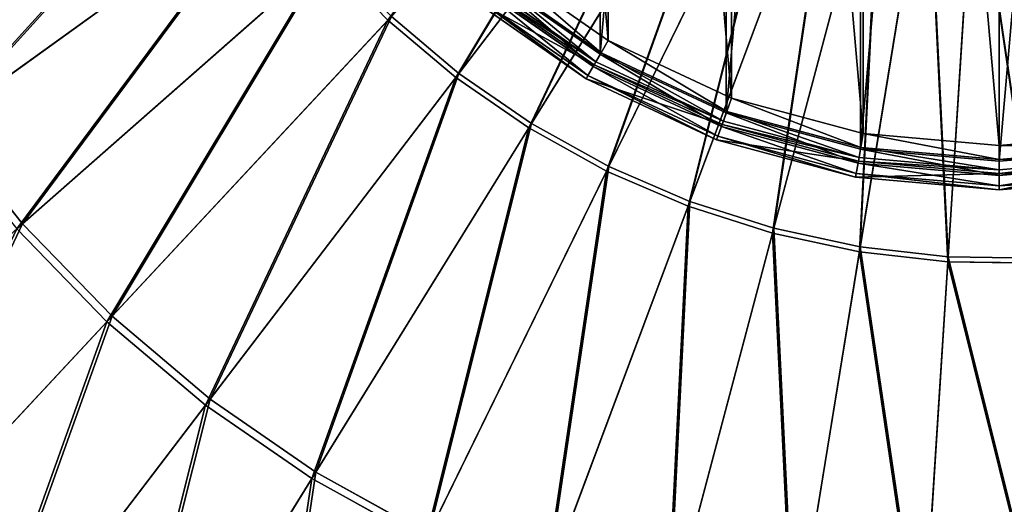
# Model space of a CAD drawing. Extents: x 0 to 1840, y 0 to 334.
# Tile 11 of 109: x 130 to 167, y 123 to 142. Entities that reach past the tile are written whole.
import ezdxf

# ---------------------------------------------------------------- set-up
doc = ezdxf.new("R2010")
doc.units = 0
doc.layers.get('0').update_dxf_attribs({"color": 13, "linetype": 'CONTINUOUS'})

# ---------------------------------------------------------------- blocks, each defined once
blk = doc.blocks.new('GROUP_4')
for p, q in [((154.783, 153.878, 164.205), (143.843, 142.153, 161.83)), ((146.431, 139.966, 161.83), (156.169, 152.707, 164.205)), ((146.549, 140.121, 160.847), (156.229, 152.785, 163.209)), ((157.664, 151.677, 164.205), (149.221, 138.043, 161.83)), ((149.324, 138.209, 160.847), (157.715, 151.76, 163.209)), ((152.186, 136.402, 161.83), (159.252, 150.798, 164.205)), ((152.272, 136.577, 160.847), (159.295, 150.886, 163.209)), ((160.918, 150.079, 164.205), (155.298, 135.06, 161.83)), ((155.366, 135.243, 160.847), (160.952, 150.171, 163.209)), ((158.576, 134.218, 160.847), (162.672, 149.622, 163.209)), ((158.526, 134.03, 161.83), (162.647, 149.527, 164.205)), ((161.871, 133.513, 160.847), (164.437, 149.244, 163.209)), ((161.839, 133.321, 161.83), (164.422, 149.148, 164.205)), ((165.206, 132.94, 161.83), (166.225, 148.944, 164.205)), ((165.219, 133.134, 160.847), (166.231, 149.042, 163.209)), ((126.84, 138.219, 156.937), (139.529, 147.348, 160.847)), ((139.37, 147.234, 161.83), (126.605, 138.05, 157.895)), ((129.896, 134.384, 156.937), (141.628, 144.713, 160.847)), ((129.678, 134.193, 157.895), (141.482, 144.584, 161.83)), ((143.843, 142.153, 161.83), (141.482, 144.584, 161.83)), ((143.843, 142.153, 161.83), (133.114, 130.655, 157.895)), ((133.313, 130.867, 156.937), (143.976, 142.296, 160.847)), ((146.431, 139.966, 161.83), (143.843, 142.153, 161.83)), ((143.976, 142.296, 160.847), (146.549, 140.121, 160.847)), ((136.881, 127.472, 157.895), (146.431, 139.966, 161.83)), ((137.057, 127.702, 156.937), (146.549, 140.121, 160.847)), ((149.221, 138.043, 161.83), (146.431, 139.966, 161.83)), ((146.549, 140.121, 160.847), (149.324, 138.209, 160.847)), ((126.84, 138.219, 156.937), (129.896, 134.384, 156.937)), ((149.221, 138.043, 161.83), (140.942, 124.672, 157.895)), ((141.095, 124.919, 156.937), (149.324, 138.209, 160.847)), ((152.186, 136.402, 161.83), (149.221, 138.043, 161.83)), ((149.324, 138.209, 160.847), (152.272, 136.577, 160.847)), ((145.385, 122.545, 156.937), (152.272, 136.577, 160.847)), ((152.272, 136.577, 160.847), (155.366, 135.243, 160.847)), ((145.257, 122.285, 157.895), (152.186, 136.402, 161.83)), ((155.298, 135.06, 161.83), (152.186, 136.402, 161.83)), ((155.298, 135.06, 161.83), (149.786, 120.332, 157.895)), ((149.888, 120.604, 156.937), (155.366, 135.243, 160.847)), ((158.526, 134.03, 161.83), (155.298, 135.06, 161.83)), ((155.366, 135.243, 160.847), (158.576, 134.218, 160.847)), ((118.508, 124.36, 151.515), (129.896, 134.384, 156.937)), ((133.114, 130.655, 157.895), (129.678, 134.193, 157.895)), ((129.896, 134.384, 156.937), (133.313, 130.867, 156.937)), ((154.559, 119.113, 156.937), (158.576, 134.218, 160.847)), ((158.576, 134.218, 160.847), (161.871, 133.513, 160.847)), ((154.484, 118.832, 157.895), (158.526, 134.03, 161.83)), ((161.839, 133.321, 161.83), (158.526, 134.03, 161.83)), ((159.354, 118.086, 156.937), (161.871, 133.513, 160.847)), ((161.871, 133.513, 160.847), (165.219, 133.134, 160.847)), ((159.307, 117.8, 157.895), (161.839, 133.321, 161.83)), ((165.206, 132.94, 161.83), (161.839, 133.321, 161.83)), ((164.226, 117.535, 156.937), (165.219, 133.134, 160.847)), ((165.219, 133.134, 160.847), (168.588, 133.086, 160.847)), ((164.207, 117.245, 157.895), (165.206, 132.94, 161.83)), ((168.595, 132.891, 161.83), (165.206, 132.94, 161.83)), ((122.962, 119.775, 151.515), (133.313, 130.867, 156.937)), ((133.313, 130.867, 156.937), (137.057, 127.702, 156.937)), ((133.114, 130.655, 157.895), (122.701, 119.495, 152.44)), ((136.881, 127.472, 157.895), (133.114, 130.655, 157.895)), ((127.612, 115.344, 152.44), (136.881, 127.472, 157.895)), ((127.844, 115.648, 151.515), (137.057, 127.702, 156.937)), ((140.942, 124.672, 157.895), (136.881, 127.472, 157.895)), ((137.057, 127.702, 156.937), (141.095, 124.919, 156.937)), ((133.107, 112.02, 151.515), (141.095, 124.919, 156.937)), ((141.095, 124.919, 156.937), (145.385, 122.545, 156.937)), ((140.942, 124.672, 157.895), (132.906, 111.695, 152.44)), ((145.257, 122.285, 157.895), (140.942, 124.672, 157.895))]:
    blk.add_line(p, q)
mesh = blk.add_polyface()
corners = [(143.843, 142.153, 161.83), (153.519, 155.18, 164.205), (141.482, 144.584, 161.83), (154.783, 153.878, 164.205)]
mesh.append_faces([[corners[k] for k in face] for face in [(0, 1, 2), (1, 0, 3)]], dxfattribs={"vtx0": -1})
mesh = blk.add_polyface()
corners = [(146.431, 139.966, 161.83), (154.783, 153.878, 164.205), (143.843, 142.153, 161.83), (156.169, 152.707, 164.205)]
mesh.append_faces([[corners[k] for k in face] for face in [(0, 1, 2), (1, 0, 3)]], dxfattribs={"vtx0": -1})
mesh = blk.add_polyface()
corners = [(154.85, 153.95, 163.209), (146.549, 140.121, 160.847), (143.976, 142.296, 160.847), (156.229, 152.785, 163.209)]
mesh.append_faces([[corners[k] for k in face] for face in [(0, 1, 2), (1, 0, 3)]], dxfattribs={"vtx0": -1})
mesh = blk.add_polyface()
corners = [(149.221, 138.043, 161.83), (156.169, 152.707, 164.205), (146.431, 139.966, 161.83), (157.664, 151.677, 164.205)]
mesh.append_faces([[corners[k] for k in face] for face in [(0, 1, 2), (1, 0, 3)]], dxfattribs={"vtx0": -1})
mesh = blk.add_polyface()
corners = [(156.229, 152.785, 163.209), (149.324, 138.209, 160.847), (146.549, 140.121, 160.847), (157.715, 151.76, 163.209)]
mesh.append_faces([[corners[k] for k in face] for face in [(0, 1, 2), (1, 0, 3)]], dxfattribs={"vtx0": -1})
mesh = blk.add_polyface()
corners = [(152.186, 136.402, 161.83), (157.664, 151.677, 164.205), (149.221, 138.043, 161.83), (159.252, 150.798, 164.205)]
mesh.append_faces([[corners[k] for k in face] for face in [(0, 1, 2), (1, 0, 3)]], dxfattribs={"vtx0": -1})
mesh = blk.add_polyface()
corners = [(157.715, 151.76, 163.209), (152.272, 136.577, 160.847), (149.324, 138.209, 160.847), (159.295, 150.886, 163.209)]
mesh.append_faces([[corners[k] for k in face] for face in [(0, 1, 2), (1, 0, 3)]], dxfattribs={"vtx0": -1})
mesh = blk.add_polyface()
corners = [(155.298, 135.06, 161.83), (159.252, 150.798, 164.205), (152.186, 136.402, 161.83), (160.918, 150.079, 164.205)]
mesh.append_faces([[corners[k] for k in face] for face in [(0, 1, 2), (1, 0, 3)]], dxfattribs={"vtx0": -1})
mesh = blk.add_polyface()
corners = [(159.295, 150.886, 163.209), (155.366, 135.243, 160.847), (152.272, 136.577, 160.847), (160.952, 150.171, 163.209)]
mesh.append_faces([[corners[k] for k in face] for face in [(0, 1, 2), (1, 0, 3)]], dxfattribs={"vtx0": -1})
mesh = blk.add_polyface()
corners = [(126.605, 138.05, 157.895), (137.529, 150.078, 161.83), (123.924, 142.19, 157.895), (139.37, 147.234, 161.83)]
mesh.append_faces([[corners[k] for k in face] for face in [(0, 1, 2), (1, 0, 3)]], dxfattribs={"vtx0": -1})
mesh = blk.add_polyface()
corners = [(137.697, 150.176, 160.847), (126.84, 138.219, 156.937), (124.176, 142.335, 156.937), (139.529, 147.348, 160.847)]
mesh.append_faces([[corners[k] for k in face] for face in [(0, 1, 2), (1, 0, 3)]], dxfattribs={"vtx0": -1})
mesh = blk.add_polyface()
corners = [(158.526, 134.03, 161.83), (160.918, 150.079, 164.205), (155.298, 135.06, 161.83), (162.647, 149.527, 164.205)]
mesh.append_faces([[corners[k] for k in face] for face in [(0, 1, 2), (1, 0, 3)]], dxfattribs={"vtx0": -1})
mesh = blk.add_polyface()
corners = [(160.952, 150.171, 163.209), (158.576, 134.218, 160.847), (155.366, 135.243, 160.847), (162.672, 149.622, 163.209)]
mesh.append_faces([[corners[k] for k in face] for face in [(0, 1, 2), (1, 0, 3)]], dxfattribs={"vtx0": -1})
mesh = blk.add_polyface()
corners = [(162.672, 149.622, 163.209), (161.871, 133.513, 160.847), (158.576, 134.218, 160.847), (164.437, 149.244, 163.209)]
mesh.append_faces([[corners[k] for k in face] for face in [(0, 1, 2), (1, 0, 3)]], dxfattribs={"vtx0": -1})
mesh = blk.add_polyface()
corners = [(161.839, 133.321, 161.83), (162.647, 149.527, 164.205), (158.526, 134.03, 161.83), (164.422, 149.148, 164.205)]
mesh.append_faces([[corners[k] for k in face] for face in [(0, 1, 2), (1, 0, 3)]], dxfattribs={"vtx0": -1})
mesh = blk.add_polyface()
corners = [(164.437, 149.244, 163.209), (165.219, 133.134, 160.847), (161.871, 133.513, 160.847), (166.231, 149.042, 163.209)]
mesh.append_faces([[corners[k] for k in face] for face in [(0, 1, 2), (1, 0, 3)]], dxfattribs={"vtx0": -1})
mesh = blk.add_polyface()
corners = [(165.206, 132.94, 161.83), (164.422, 149.148, 164.205), (161.839, 133.321, 161.83), (166.225, 148.944, 164.205)]
mesh.append_faces([[corners[k] for k in face] for face in [(0, 1, 2), (1, 0, 3)]], dxfattribs={"vtx0": -1})
mesh = blk.add_polyface()
corners = [(168.595, 132.891, 161.83), (166.225, 148.944, 164.205), (165.206, 132.94, 161.83), (168.04, 148.917, 164.205)]
mesh.append_faces([[corners[k] for k in face] for face in [(0, 1, 2), (1, 0, 3)]], dxfattribs={"vtx0": -1})
mesh = blk.add_polyface()
corners = [(166.231, 149.042, 163.209), (168.588, 133.086, 160.847), (165.219, 133.134, 160.847), (168.036, 149.015, 163.209)]
mesh.append_faces([[corners[k] for k in face] for face in [(0, 1, 2), (1, 0, 3)]], dxfattribs={"vtx0": -1})
mesh = blk.add_polyface()
corners = [(139.529, 147.348, 160.847), (129.896, 134.384, 156.937), (126.84, 138.219, 156.937), (141.628, 144.713, 160.847)]
mesh.append_faces([[corners[k] for k in face] for face in [(0, 1, 2), (1, 0, 3)]], dxfattribs={"vtx0": -1})
mesh = blk.add_polyface()
corners = [(129.678, 134.193, 157.895), (139.37, 147.234, 161.83), (126.605, 138.05, 157.895), (141.482, 144.584, 161.83)]
mesh.append_faces([[corners[k] for k in face] for face in [(0, 1, 2), (1, 0, 3)]], dxfattribs={"vtx0": -1})
mesh = blk.add_polyface()
corners = [(141.628, 144.713, 160.847), (133.313, 130.867, 156.937), (129.896, 134.384, 156.937), (143.976, 142.296, 160.847)]
mesh.append_faces([[corners[k] for k in face] for face in [(0, 1, 2), (1, 0, 3)]], dxfattribs={"vtx0": -1})
mesh = blk.add_polyface()
corners = [(133.114, 130.655, 157.895), (141.482, 144.584, 161.83), (129.678, 134.193, 157.895), (143.843, 142.153, 161.83)]
mesh.append_faces([[corners[k] for k in face] for face in [(0, 1, 2), (1, 0, 3)]], dxfattribs={"vtx0": -1})
mesh = blk.add_polyface()
corners = [(136.881, 127.472, 157.895), (143.843, 142.153, 161.83), (133.114, 130.655, 157.895), (146.431, 139.966, 161.83)]
mesh.append_faces([[corners[k] for k in face] for face in [(0, 1, 2), (1, 0, 3)]], dxfattribs={"vtx0": -1})
mesh = blk.add_polyface()
corners = [(143.976, 142.296, 160.847), (137.057, 127.702, 156.937), (133.313, 130.867, 156.937), (146.549, 140.121, 160.847)]
mesh.append_faces([[corners[k] for k in face] for face in [(0, 1, 2), (1, 0, 3)]], dxfattribs={"vtx0": -1})
mesh = blk.add_polyface()
corners = [(140.942, 124.672, 157.895), (146.431, 139.966, 161.83), (136.881, 127.472, 157.895), (149.221, 138.043, 161.83)]
mesh.append_faces([[corners[k] for k in face] for face in [(0, 1, 2), (1, 0, 3)]], dxfattribs={"vtx0": -1})
mesh = blk.add_polyface()
corners = [(146.549, 140.121, 160.847), (141.095, 124.919, 156.937), (137.057, 127.702, 156.937), (149.324, 138.209, 160.847)]
mesh.append_faces([[corners[k] for k in face] for face in [(0, 1, 2), (1, 0, 3)]], dxfattribs={"vtx0": -1})
mesh = blk.add_polyface()
corners = [(126.84, 138.219, 156.937), (118.508, 124.36, 151.515), (114.525, 129.359, 151.515), (129.896, 134.384, 156.937)]
mesh.append_faces([[corners[k] for k in face] for face in [(0, 1, 2), (1, 0, 3)]], dxfattribs={"vtx0": -1})
mesh = blk.add_polyface()
corners = [(145.257, 122.285, 157.895), (149.221, 138.043, 161.83), (140.942, 124.672, 157.895), (152.186, 136.402, 161.83)]
mesh.append_faces([[corners[k] for k in face] for face in [(0, 1, 2), (1, 0, 3)]], dxfattribs={"vtx0": -1})
mesh = blk.add_polyface()
corners = [(149.324, 138.209, 160.847), (145.385, 122.545, 156.937), (141.095, 124.919, 156.937), (152.272, 136.577, 160.847)]
mesh.append_faces([[corners[k] for k in face] for face in [(0, 1, 2), (1, 0, 3)]], dxfattribs={"vtx0": -1})
mesh = blk.add_polyface()
corners = [(152.272, 136.577, 160.847), (149.888, 120.604, 156.937), (145.385, 122.545, 156.937), (155.366, 135.243, 160.847)]
mesh.append_faces([[corners[k] for k in face] for face in [(0, 1, 2), (1, 0, 3)]], dxfattribs={"vtx0": -1})
mesh = blk.add_polyface()
corners = [(149.786, 120.332, 157.895), (152.186, 136.402, 161.83), (145.257, 122.285, 157.895), (155.298, 135.06, 161.83)]
mesh.append_faces([[corners[k] for k in face] for face in [(0, 1, 2), (1, 0, 3)]], dxfattribs={"vtx0": -1})
mesh = blk.add_polyface()
corners = [(154.484, 118.832, 157.895), (155.298, 135.06, 161.83), (149.786, 120.332, 157.895), (158.526, 134.03, 161.83)]
mesh.append_faces([[corners[k] for k in face] for face in [(0, 1, 2), (1, 0, 3)]], dxfattribs={"vtx0": -1})
mesh = blk.add_polyface()
corners = [(155.366, 135.243, 160.847), (154.559, 119.113, 156.937), (149.888, 120.604, 156.937), (158.576, 134.218, 160.847)]
mesh.append_faces([[corners[k] for k in face] for face in [(0, 1, 2), (1, 0, 3)]], dxfattribs={"vtx0": -1})
mesh = blk.add_polyface()
corners = [(122.701, 119.495, 152.44), (129.678, 134.193, 157.895), (118.221, 124.107, 152.44), (133.114, 130.655, 157.895)]
mesh.append_faces([[corners[k] for k in face] for face in [(0, 1, 2), (1, 0, 3)]], dxfattribs={"vtx0": -1})
mesh = blk.add_polyface()
corners = [(129.896, 134.384, 156.937), (122.962, 119.775, 151.515), (118.508, 124.36, 151.515), (133.313, 130.867, 156.937)]
mesh.append_faces([[corners[k] for k in face] for face in [(0, 1, 2), (1, 0, 3)]], dxfattribs={"vtx0": -1})
mesh = blk.add_polyface()
corners = [(158.576, 134.218, 160.847), (159.354, 118.086, 156.937), (154.559, 119.113, 156.937), (161.871, 133.513, 160.847)]
mesh.append_faces([[corners[k] for k in face] for face in [(0, 1, 2), (1, 0, 3)]], dxfattribs={"vtx0": -1})
mesh = blk.add_polyface()
corners = [(159.307, 117.8, 157.895), (158.526, 134.03, 161.83), (154.484, 118.832, 157.895), (161.839, 133.321, 161.83)]
mesh.append_faces([[corners[k] for k in face] for face in [(0, 1, 2), (1, 0, 3)]], dxfattribs={"vtx0": -1})
mesh = blk.add_polyface()
corners = [(161.871, 133.513, 160.847), (164.226, 117.535, 156.937), (159.354, 118.086, 156.937), (165.219, 133.134, 160.847)]
mesh.append_faces([[corners[k] for k in face] for face in [(0, 1, 2), (1, 0, 3)]], dxfattribs={"vtx0": -1})
mesh = blk.add_polyface()
corners = [(164.207, 117.245, 157.895), (161.839, 133.321, 161.83), (159.307, 117.8, 157.895), (165.206, 132.94, 161.83)]
mesh.append_faces([[corners[k] for k in face] for face in [(0, 1, 2), (1, 0, 3)]], dxfattribs={"vtx0": -1})
mesh = blk.add_polyface()
corners = [(165.219, 133.134, 160.847), (169.129, 117.464, 156.937), (164.226, 117.535, 156.937), (168.588, 133.086, 160.847)]
mesh.append_faces([[corners[k] for k in face] for face in [(0, 1, 2), (1, 0, 3)]], dxfattribs={"vtx0": -1})
mesh = blk.add_polyface()
corners = [(169.139, 117.174, 157.895), (165.206, 132.94, 161.83), (164.207, 117.245, 157.895), (168.595, 132.891, 161.83)]
mesh.append_faces([[corners[k] for k in face] for face in [(0, 1, 2), (1, 0, 3)]], dxfattribs={"vtx0": -1})
mesh = blk.add_polyface()
corners = [(133.313, 130.867, 156.937), (127.844, 115.648, 151.515), (122.962, 119.775, 151.515), (137.057, 127.702, 156.937)]
mesh.append_faces([[corners[k] for k in face] for face in [(0, 1, 2), (1, 0, 3)]], dxfattribs={"vtx0": -1})
mesh = blk.add_polyface()
corners = [(127.612, 115.344, 152.44), (133.114, 130.655, 157.895), (122.701, 119.495, 152.44), (136.881, 127.472, 157.895)]
mesh.append_faces([[corners[k] for k in face] for face in [(0, 1, 2), (1, 0, 3)]], dxfattribs={"vtx0": -1})
mesh = blk.add_polyface()
corners = [(132.906, 111.695, 152.44), (136.881, 127.472, 157.895), (127.612, 115.344, 152.44), (140.942, 124.672, 157.895)]
mesh.append_faces([[corners[k] for k in face] for face in [(0, 1, 2), (1, 0, 3)]], dxfattribs={"vtx0": -1})
mesh = blk.add_polyface()
corners = [(137.057, 127.702, 156.937), (133.107, 112.02, 151.515), (127.844, 115.648, 151.515), (141.095, 124.919, 156.937)]
mesh.append_faces([[corners[k] for k in face] for face in [(0, 1, 2), (1, 0, 3)]], dxfattribs={"vtx0": -1})
mesh = blk.add_polyface()
corners = [(141.095, 124.919, 156.937), (138.7, 108.926, 151.515), (133.107, 112.02, 151.515), (145.385, 122.545, 156.937)]
mesh.append_faces([[corners[k] for k in face] for face in [(0, 1, 2), (1, 0, 3)]], dxfattribs={"vtx0": -1})
mesh = blk.add_polyface()
corners = [(138.532, 108.582, 152.44), (140.942, 124.672, 157.895), (132.906, 111.695, 152.44), (145.257, 122.285, 157.895)]
mesh.append_faces([[corners[k] for k in face] for face in [(0, 1, 2), (1, 0, 3)]], dxfattribs={"vtx0": -1})
blk = doc.blocks.new('GROUP_10')
for p, q in [((9.205, 5.409, 25.441), (13.602, 2.33, 25.441)), ((13.124, 1.502, 24.911), (8.59, 4.677, 24.911)), ((8.809, 4.937, -0.01), (13.294, 1.797, -0.01)), ((13.326, 1.852, 25.299), (8.85, 4.986, 25.299)), ((13.013, 1.309, 0.135), (8.447, 4.506, 0.135)), ((8.495, 4.563, 24.381), (13.05, 1.374, 24.381)), ((8.495, 4.563, 2.121), (13.05, 1.374, 2.121)), ((8.085, 4.074, 1.071), (12.731, 0.821, 1.071)), ((12.806, 0.952, 0.531), (8.182, 4.19, 0.531)), ((13.602, 2.33, 25.441), (13.326, 1.852, 25.299)), ((13.602, 2.33, 25.441), (18.467, 0.061, 25.441)), ((13.013, 1.309, 0.135), (13.294, 1.797, -0.01)), ((13.326, 1.852, 25.299), (13.124, 1.502, 24.911)), ((13.294, 1.797, -0.01), (18.257, -0.517, -0.01)), ((18.278, -0.457, 25.299), (13.326, 1.852, 25.299)), ((12.731, 0.821, 1.071), (13.05, 1.374, 2.121)), ((12.806, 0.952, 0.531), (13.013, 1.309, 0.135)), ((18.064, -1.047, 0.135), (13.013, 1.309, 0.135)), ((13.124, 1.502, 24.911), (13.05, 1.374, 24.381)), ((13.05, 1.374, 24.381), (18.09, -0.976, 24.381)), ((13.05, 1.374, 2.121), (18.09, -0.976, 2.121)), ((13.05, 1.374, 2.121), (13.05, 1.374, 24.381)), ((18.14, -0.837, 24.911), (13.124, 1.502, 24.911)), ((12.731, 0.821, 1.071), (12.806, 0.952, 0.531)), ((12.731, 0.821, 1.071), (17.871, -1.576, 1.071)), ((17.923, -1.434, 0.531), (12.806, 0.952, 0.531)), ((18.467, 0.061, 25.441), (18.278, -0.457, 25.299)), ((18.467, 0.061, 25.441), (23.652, -1.328, 25.441)), ((18.257, -0.517, -0.01), (18.064, -1.047, 0.135)), ((18.278, -0.457, 25.299), (18.14, -0.837, 24.911)), ((18.257, -0.517, -0.01), (23.545, -1.934, -0.01)), ((23.556, -1.872, 25.299), (18.278, -0.457, 25.299)), ((17.871, -1.576, 1.071), (18.09, -0.976, 2.121)), ((18.064, -1.047, 0.135), (17.923, -1.434, 0.531)), ((23.448, -2.489, 0.135), (18.064, -1.047, 0.135)), ((18.14, -0.837, 24.911), (18.09, -0.976, 24.381)), ((18.09, -0.976, 24.381), (23.461, -2.415, 24.381)), ((18.09, -0.976, 2.121), (23.461, -2.415, 2.121)), ((18.09, -0.976, 2.121), (18.09, -0.976, 24.381)), ((23.486, -2.27, 24.911), (18.14, -0.837, 24.911)), ((17.923, -1.434, 0.531), (17.871, -1.576, 1.071)), ((23.376, -2.895, 0.531), (17.923, -1.434, 0.531)), ((23.652, -1.328, 25.441), (23.556, -1.872, 25.299)), ((23.652, -1.328, 25.441), (29, -1.796, 25.441)), ((29, -1.796, 25.441), (34.348, -1.328, 25.441)), ((17.871, -1.576, 1.071), (23.35, -3.044, 1.071)), ((23.448, -2.489, 0.135), (23.545, -1.934, -0.01)), ((23.556, -1.872, 25.299), (23.486, -2.27, 24.911)), ((23.545, -1.934, -0.01), (29, -2.412, -0.01)), ((29, -2.348, 25.299), (23.556, -1.872, 25.299)), ((29, -1.796, 25.441), (29, -2.348, 25.299)), ((34.444, -1.872, 25.299), (29, -2.348, 25.299)), ((29, -2.412, -0.01), (34.455, -1.934, -0.01)), ((23.486, -2.27, 24.911), (23.461, -2.415, 24.381)), ((29, -2.752, 24.911), (23.486, -2.27, 24.911)), ((34.514, -2.27, 24.911), (29, -2.752, 24.911)), ((23.35, -3.044, 1.071), (23.461, -2.415, 2.121)), ((23.376, -2.895, 0.531), (23.448, -2.489, 0.135)), ((29, -2.975, 0.135), (23.448, -2.489, 0.135)), ((23.461, -2.415, 24.381), (29, -2.9, 24.381)), ((23.461, -2.415, 2.121), (29, -2.9, 2.121)), ((23.461, -2.415, 2.121), (23.461, -2.415, 24.381)), ((29, -2.348, 25.299), (29, -2.752, 24.911)), ((29, -2.412, -0.01), (29, -2.975, 0.135)), ((29, -2.9, 24.381), (34.539, -2.415, 24.381)), ((29, -2.9, 2.121), (34.539, -2.415, 2.121)), ((34.552, -2.489, 0.135), (29, -2.975, 0.135)), ((23.35, -3.044, 1.071), (23.376, -2.895, 0.531)), ((23.35, -3.044, 1.071), (29, -3.538, 1.071)), ((29, -3.387, 0.531), (23.376, -2.895, 0.531)), ((29, -2.752, 24.911), (29, -2.9, 24.381)), ((34.624, -2.895, 0.531), (29, -3.387, 0.531)), ((29, -2.9, 2.121), (29, -2.9, 24.381)), ((29, -3.538, 1.071), (29, -2.9, 2.121)), ((29, -2.975, 0.135), (29, -3.387, 0.531)), ((29, -3.538, 1.071), (34.65, -3.044, 1.071)), ((29, -3.387, 0.531), (29, -3.538, 1.071))]:
    blk.add_line(p, q)
mesh = blk.add_polyface()
corners = [(-1.934, 34.455, -0.01), (-1.934, 23.545, -0.01), (-2.412, 29, -0.01), (-0.517, 39.743, -0.01), (-0.517, 18.257, -0.01), (1.797, 44.706, -0.01), (1.797, 13.294, -0.01), (4.937, 8.809, -0.01), (4.937, 49.191, -0.01), (8.809, 53.063, -0.01), (8.809, 4.937, -0.01), (13.294, 56.203, -0.01), (13.294, 1.797, -0.01), (18.257, 58.517, -0.01), (18.257, -0.517, -0.01), (23.545, 59.934, -0.01), (23.545, -1.934, -0.01), (29, 60.412, -0.01), (29, -2.412, -0.01), (34.455, 59.934, -0.01), (34.455, -1.934, -0.01), (39.743, 58.517, -0.01), (39.743, -0.517, -0.01), (44.706, 56.203, -0.01), (44.706, 1.797, -0.01), (49.191, 53.063, -0.01), (49.191, 4.937, -0.01), (53.063, 49.191, -0.01), (53.063, 8.809, -0.01), (56.203, 44.706, -0.01), (56.203, 13.294, -0.01), (58.517, 39.743, -0.01), (58.517, 18.257, -0.01), (59.934, 34.455, -0.01), (59.934, 23.545, -0.01), (60.412, 29, -0.01)]
mesh.append_faces([[corners[k] for k in face] for face in [(0, 1, 2), (34, 33, 35)]], dxfattribs={"vtx0": -1})
mesh.append_faces([[corners[k] for k in face] for face in [(1, 3, 4), (4, 5, 6), (6, 5, 7), (7, 9, 10), (10, 11, 12), (12, 13, 14), (14, 15, 16), (16, 17, 18), (18, 19, 20), (20, 21, 22), (22, 23, 24), (24, 25, 26), (26, 27, 28), (28, 29, 30), (30, 31, 32), (32, 33, 34)]], dxfattribs={"vtx0": -1, "vtx1": -1})
mesh.append_faces([[corners[k] for k in face] for face in [(1, 0, 3), (4, 3, 5), (7, 5, 8), (7, 8, 9), (10, 9, 11), (12, 11, 13), (14, 13, 15), (16, 15, 17), (18, 17, 19), (20, 19, 21), (22, 21, 23), (24, 23, 25), (26, 25, 27), (28, 27, 29), (30, 29, 31), (32, 31, 33)]], dxfattribs={"vtx0": -1, "vtx2": -1})
mesh = blk.add_polyface()
corners = [(-1.328, 23.652, 25.441), (-1.328, 34.348, 25.441), (-1.796, 29, 25.441), (0.061, 18.467, 25.441), (0.061, 39.533, 25.441), (2.33, 44.398, 25.441), (2.33, 13.602, 25.441), (5.409, 9.205, 25.441), (5.409, 48.795, 25.441), (9.205, 5.409, 25.441), (9.205, 52.591, 25.441), (13.602, 2.33, 25.441), (13.602, 55.67, 25.441), (18.467, 0.061, 25.441), (18.467, 57.939, 25.441), (23.652, -1.328, 25.441), (23.652, 59.328, 25.441), (29, -1.796, 25.441), (29, 59.796, 25.441), (34.348, -1.328, 25.441), (34.348, 59.328, 25.441), (39.533, 0.061, 25.441), (39.533, 57.939, 25.441), (44.398, 2.33, 25.441), (44.398, 55.67, 25.441), (48.795, 5.409, 25.441), (48.795, 52.591, 25.441), (52.591, 9.205, 25.441), (52.591, 48.795, 25.441), (55.67, 13.602, 25.441), (55.67, 44.398, 25.441), (57.939, 18.467, 25.441), (57.939, 39.533, 25.441), (59.328, 23.652, 25.441), (59.328, 34.348, 25.441), (59.796, 29, 25.441)]
mesh.append_faces([[corners[k] for k in face] for face in [(0, 1, 2), (34, 33, 35)]], dxfattribs={"vtx0": -1})
mesh.append_faces([[corners[k] for k in face] for face in [(1, 3, 4), (4, 3, 5), (5, 7, 8), (8, 9, 10), (10, 11, 12), (12, 13, 14), (14, 15, 16), (16, 17, 18), (18, 19, 20), (20, 21, 22), (22, 23, 24), (24, 25, 26), (26, 27, 28), (28, 29, 30), (30, 31, 32), (32, 33, 34)]], dxfattribs={"vtx0": -1, "vtx1": -1})
mesh.append_faces([[corners[k] for k in face] for face in [(1, 0, 3), (5, 3, 6), (5, 6, 7), (8, 7, 9), (10, 9, 11), (12, 11, 13), (14, 13, 15), (16, 15, 17), (18, 17, 19), (20, 19, 21), (22, 21, 23), (24, 23, 25), (26, 25, 27), (28, 27, 29), (30, 29, 31), (32, 31, 33)]], dxfattribs={"vtx0": -1, "vtx2": -1})
mesh = blk.add_polyface()
corners = [(13.326, 1.852, 25.299), (9.205, 5.409, 25.441), (8.85, 4.986, 25.299), (13.602, 2.33, 25.441)]
mesh.append_faces([[corners[k] for k in face] for face in [(0, 1, 2), (1, 0, 3)]], dxfattribs={"vtx0": -1})
mesh = blk.add_polyface()
corners = [(8.809, 4.937, -0.01), (13.013, 1.309, 0.135), (8.447, 4.506, 0.135), (13.294, 1.797, -0.01)]
mesh.append_faces([[corners[k] for k in face] for face in [(0, 1, 2), (1, 0, 3)]], dxfattribs={"vtx0": -1})
mesh = blk.add_polyface()
corners = [(13.124, 1.502, 24.911), (8.495, 4.563, 24.381), (13.05, 1.374, 24.381), (8.59, 4.677, 24.911)]
mesh.append_faces([[corners[k] for k in face] for face in [(0, 1, 2), (1, 0, 3)]], dxfattribs={"vtx0": -1})
mesh = blk.add_polyface()
corners = [(13.124, 1.502, 24.911), (8.85, 4.986, 25.299), (8.59, 4.677, 24.911), (13.326, 1.852, 25.299)]
mesh.append_faces([[corners[k] for k in face] for face in [(0, 1, 2), (1, 0, 3)]], dxfattribs={"vtx0": -1})
mesh = blk.add_polyface()
corners = [(13.05, 1.374, 2.121), (8.085, 4.074, 1.071), (12.731, 0.821, 1.071), (8.495, 4.563, 2.121)]
mesh.append_faces([[corners[k] for k in face] for face in [(0, 1, 2), (1, 0, 3)]], dxfattribs={"vtx0": -1})
mesh = blk.add_polyface()
corners = [(8.447, 4.506, 0.135), (12.806, 0.952, 0.531), (8.182, 4.19, 0.531), (13.013, 1.309, 0.135)]
mesh.append_faces([[corners[k] for k in face] for face in [(0, 1, 2), (1, 0, 3)]], dxfattribs={"vtx0": -1})
mesh = blk.add_polyface()
corners = [(13.05, 1.374, 24.381), (8.495, 4.563, 2.121), (13.05, 1.374, 2.121), (8.495, 4.563, 24.381)]
mesh.append_faces([[corners[k] for k in face] for face in [(0, 1, 2), (1, 0, 3)]], dxfattribs={"vtx0": -1})
mesh = blk.add_polyface()
corners = [(12.731, 0.821, 1.071), (8.182, 4.19, 0.531), (12.806, 0.952, 0.531), (8.085, 4.074, 1.071)]
mesh.append_faces([[corners[k] for k in face] for face in [(0, 1, 2), (1, 0, 3)]], dxfattribs={"vtx0": -1})
mesh = blk.add_polyface()
corners = [(18.278, -0.457, 25.299), (13.602, 2.33, 25.441), (13.326, 1.852, 25.299), (18.467, 0.061, 25.441)]
mesh.append_faces([[corners[k] for k in face] for face in [(0, 1, 2), (1, 0, 3)]], dxfattribs={"vtx0": -1})
mesh = blk.add_polyface()
corners = [(13.294, 1.797, -0.01), (18.064, -1.047, 0.135), (13.013, 1.309, 0.135), (18.257, -0.517, -0.01)]
mesh.append_faces([[corners[k] for k in face] for face in [(0, 1, 2), (1, 0, 3)]], dxfattribs={"vtx0": -1})
mesh = blk.add_polyface()
corners = [(18.14, -0.837, 24.911), (13.326, 1.852, 25.299), (13.124, 1.502, 24.911), (18.278, -0.457, 25.299)]
mesh.append_faces([[corners[k] for k in face] for face in [(0, 1, 2), (1, 0, 3)]], dxfattribs={"vtx0": -1})
mesh = blk.add_polyface()
corners = [(18.09, -0.976, 2.121), (12.731, 0.821, 1.071), (17.871, -1.576, 1.071), (13.05, 1.374, 2.121)]
mesh.append_faces([[corners[k] for k in face] for face in [(0, 1, 2), (1, 0, 3)]], dxfattribs={"vtx0": -1})
mesh = blk.add_polyface()
corners = [(13.013, 1.309, 0.135), (17.923, -1.434, 0.531), (12.806, 0.952, 0.531), (18.064, -1.047, 0.135)]
mesh.append_faces([[corners[k] for k in face] for face in [(0, 1, 2), (1, 0, 3)]], dxfattribs={"vtx0": -1})
mesh = blk.add_polyface()
corners = [(18.14, -0.837, 24.911), (13.05, 1.374, 24.381), (18.09, -0.976, 24.381), (13.124, 1.502, 24.911)]
mesh.append_faces([[corners[k] for k in face] for face in [(0, 1, 2), (1, 0, 3)]], dxfattribs={"vtx0": -1})
mesh = blk.add_polyface()
corners = [(18.09, -0.976, 24.381), (13.05, 1.374, 2.121), (18.09, -0.976, 2.121), (13.05, 1.374, 24.381)]
mesh.append_faces([[corners[k] for k in face] for face in [(0, 1, 2), (1, 0, 3)]], dxfattribs={"vtx0": -1})
mesh = blk.add_polyface()
corners = [(17.871, -1.576, 1.071), (12.806, 0.952, 0.531), (17.923, -1.434, 0.531), (12.731, 0.821, 1.071)]
mesh.append_faces([[corners[k] for k in face] for face in [(0, 1, 2), (1, 0, 3)]], dxfattribs={"vtx0": -1})
mesh = blk.add_polyface()
corners = [(23.556, -1.872, 25.299), (18.467, 0.061, 25.441), (18.278, -0.457, 25.299), (23.652, -1.328, 25.441)]
mesh.append_faces([[corners[k] for k in face] for face in [(0, 1, 2), (1, 0, 3)]], dxfattribs={"vtx0": -1})
mesh = blk.add_polyface()
corners = [(18.257, -0.517, -0.01), (23.448, -2.489, 0.135), (18.064, -1.047, 0.135), (23.545, -1.934, -0.01)]
mesh.append_faces([[corners[k] for k in face] for face in [(0, 1, 2), (1, 0, 3)]], dxfattribs={"vtx0": -1})
mesh = blk.add_polyface()
corners = [(23.486, -2.27, 24.911), (18.278, -0.457, 25.299), (18.14, -0.837, 24.911), (23.556, -1.872, 25.299)]
mesh.append_faces([[corners[k] for k in face] for face in [(0, 1, 2), (1, 0, 3)]], dxfattribs={"vtx0": -1})
mesh = blk.add_polyface()
corners = [(23.461, -2.415, 2.121), (17.871, -1.576, 1.071), (23.35, -3.044, 1.071), (18.09, -0.976, 2.121)]
mesh.append_faces([[corners[k] for k in face] for face in [(0, 1, 2), (1, 0, 3)]], dxfattribs={"vtx0": -1})
mesh = blk.add_polyface()
corners = [(18.064, -1.047, 0.135), (23.376, -2.895, 0.531), (17.923, -1.434, 0.531), (23.448, -2.489, 0.135)]
mesh.append_faces([[corners[k] for k in face] for face in [(0, 1, 2), (1, 0, 3)]], dxfattribs={"vtx0": -1})
mesh = blk.add_polyface()
corners = [(23.486, -2.27, 24.911), (18.09, -0.976, 24.381), (23.461, -2.415, 24.381), (18.14, -0.837, 24.911)]
mesh.append_faces([[corners[k] for k in face] for face in [(0, 1, 2), (1, 0, 3)]], dxfattribs={"vtx0": -1})
mesh = blk.add_polyface()
corners = [(23.461, -2.415, 24.381), (18.09, -0.976, 2.121), (23.461, -2.415, 2.121), (18.09, -0.976, 24.381)]
mesh.append_faces([[corners[k] for k in face] for face in [(0, 1, 2), (1, 0, 3)]], dxfattribs={"vtx0": -1})
mesh = blk.add_polyface()
corners = [(23.35, -3.044, 1.071), (17.923, -1.434, 0.531), (23.376, -2.895, 0.531), (17.871, -1.576, 1.071)]
mesh.append_faces([[corners[k] for k in face] for face in [(0, 1, 2), (1, 0, 3)]], dxfattribs={"vtx0": -1})
mesh = blk.add_polyface()
corners = [(29, -2.348, 25.299), (23.652, -1.328, 25.441), (23.556, -1.872, 25.299), (29, -1.796, 25.441)]
mesh.append_faces([[corners[k] for k in face] for face in [(0, 1, 2), (1, 0, 3)]], dxfattribs={"vtx0": -1})
mesh = blk.add_polyface()
corners = [(34.444, -1.872, 25.299), (29, -1.796, 25.441), (29, -2.348, 25.299), (34.348, -1.328, 25.441)]
mesh.append_faces([[corners[k] for k in face] for face in [(0, 1, 2), (1, 0, 3)]], dxfattribs={"vtx0": -1})
mesh = blk.add_polyface()
corners = [(23.545, -1.934, -0.01), (29, -2.975, 0.135), (23.448, -2.489, 0.135), (29, -2.412, -0.01)]
mesh.append_faces([[corners[k] for k in face] for face in [(0, 1, 2), (1, 0, 3)]], dxfattribs={"vtx0": -1})
mesh = blk.add_polyface()
corners = [(29, -2.752, 24.911), (23.556, -1.872, 25.299), (23.486, -2.27, 24.911), (29, -2.348, 25.299)]
mesh.append_faces([[corners[k] for k in face] for face in [(0, 1, 2), (1, 0, 3)]], dxfattribs={"vtx0": -1})
mesh = blk.add_polyface()
corners = [(34.514, -2.27, 24.911), (29, -2.348, 25.299), (29, -2.752, 24.911), (34.444, -1.872, 25.299)]
mesh.append_faces([[corners[k] for k in face] for face in [(0, 1, 2), (1, 0, 3)]], dxfattribs={"vtx0": -1})
mesh = blk.add_polyface()
corners = [(34.455, -1.934, -0.01), (29, -2.975, 0.135), (29, -2.412, -0.01), (34.552, -2.489, 0.135)]
mesh.append_faces([[corners[k] for k in face] for face in [(0, 1, 2), (1, 0, 3)]], dxfattribs={"vtx0": -1})
mesh = blk.add_polyface()
corners = [(29, -2.752, 24.911), (23.461, -2.415, 24.381), (29, -2.9, 24.381), (23.486, -2.27, 24.911)]
mesh.append_faces([[corners[k] for k in face] for face in [(0, 1, 2), (1, 0, 3)]], dxfattribs={"vtx0": -1})
mesh = blk.add_polyface()
corners = [(34.514, -2.27, 24.911), (29, -2.9, 24.381), (34.539, -2.415, 24.381), (29, -2.752, 24.911)]
mesh.append_faces([[corners[k] for k in face] for face in [(0, 1, 2), (1, 0, 3)]], dxfattribs={"vtx0": -1})
mesh = blk.add_polyface()
corners = [(29, -2.9, 2.121), (23.35, -3.044, 1.071), (29, -3.538, 1.071), (23.461, -2.415, 2.121)]
mesh.append_faces([[corners[k] for k in face] for face in [(0, 1, 2), (1, 0, 3)]], dxfattribs={"vtx0": -1})
mesh = blk.add_polyface()
corners = [(23.448, -2.489, 0.135), (29, -3.387, 0.531), (23.376, -2.895, 0.531), (29, -2.975, 0.135)]
mesh.append_faces([[corners[k] for k in face] for face in [(0, 1, 2), (1, 0, 3)]], dxfattribs={"vtx0": -1})
mesh = blk.add_polyface()
corners = [(29, -2.9, 24.381), (23.461, -2.415, 2.121), (29, -2.9, 2.121), (23.461, -2.415, 24.381)]
mesh.append_faces([[corners[k] for k in face] for face in [(0, 1, 2), (1, 0, 3)]], dxfattribs={"vtx0": -1})
mesh = blk.add_polyface()
corners = [(34.539, -2.415, 24.381), (29, -2.9, 2.121), (34.539, -2.415, 2.121), (29, -2.9, 24.381)]
mesh.append_faces([[corners[k] for k in face] for face in [(0, 1, 2), (1, 0, 3)]], dxfattribs={"vtx0": -1})
mesh = blk.add_polyface()
corners = [(34.539, -2.415, 2.121), (29, -3.538, 1.071), (34.65, -3.044, 1.071), (29, -2.9, 2.121)]
mesh.append_faces([[corners[k] for k in face] for face in [(0, 1, 2), (1, 0, 3)]], dxfattribs={"vtx0": -1})
mesh = blk.add_polyface()
corners = [(34.552, -2.489, 0.135), (29, -3.387, 0.531), (29, -2.975, 0.135), (34.624, -2.895, 0.531)]
mesh.append_faces([[corners[k] for k in face] for face in [(0, 1, 2), (1, 0, 3)]], dxfattribs={"vtx0": -1})
mesh = blk.add_polyface()
corners = [(29, -3.538, 1.071), (23.376, -2.895, 0.531), (29, -3.387, 0.531), (23.35, -3.044, 1.071)]
mesh.append_faces([[corners[k] for k in face] for face in [(0, 1, 2), (1, 0, 3)]], dxfattribs={"vtx0": -1})
mesh = blk.add_polyface()
corners = [(34.65, -3.044, 1.071), (29, -3.387, 0.531), (34.624, -2.895, 0.531), (29, -3.538, 1.071)]
mesh.append_faces([[corners[k] for k in face] for face in [(0, 1, 2), (1, 0, 3)]], dxfattribs={"vtx0": -1})
blk = doc.blocks.new('COMPONENT_7')
blk.add_blockref('GROUP_4', (0, 0))
at = {"xscale": 0.969, "yscale": 0.9689999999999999}
blk.add_blockref('GROUP_10', (139.066, 139.116, 161.864), dxfattribs=at)
blk = doc.blocks.new('GROUP_29')
at = {"extrusion": (0, 1, -4.996e-16), "rotation": 180}
blk.add_blockref('COMPONENT_7', (0.025, 334.775, 1507.994), dxfattribs=at)

msp = doc.modelspace()

# ---------------------------------------------------------------- block references
at = {"extrusion": (0, -1, -4.996e-16)}
msp.add_blockref('GROUP_29', (0, 0, -334.295), dxfattribs=at)

doc.saveas('drawing.dxf')
